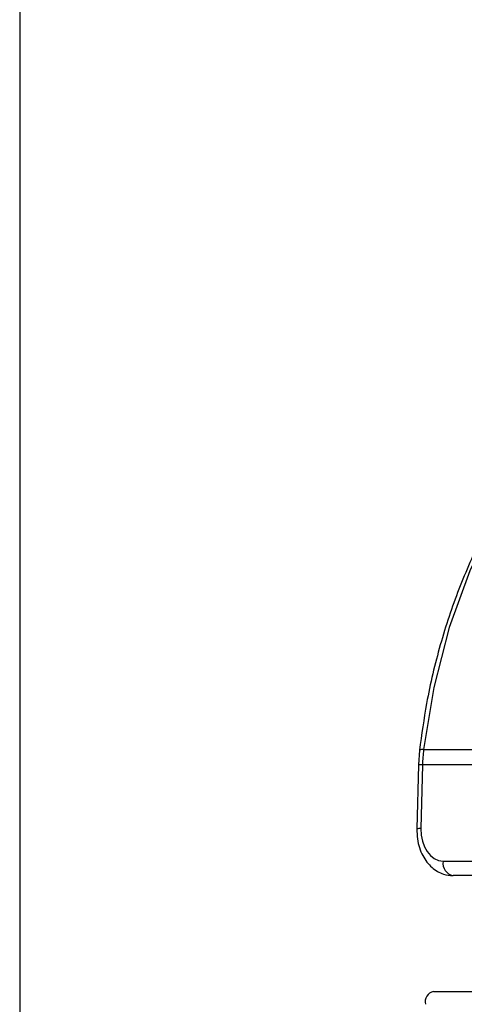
# Paper-space layout '2.5M DUO In-Ground Anchor' of a CAD drawing. Header units: millimetres. Extents: x 20 to 19291, y 40 to 15516.
# Tile 31 of 105: x 6948 to 6987, y 5854 to 5939. Entities that reach past the tile are written whole.
import ezdxf

# ---------------------------------------------------------------- set-up
doc = ezdxf.new("R2010")
doc.units = ezdxf.units.MM

psp = doc.layouts.new('2.5M DUO In-Ground Anchor')

# ---------------------------------------------------------------- linework, layer by layer
at = {"color": 8, "linetype": 'Continuous', "lineweight": 25, "ltscale": 2}
psp.add_line((6948.282, 7939.491), (6948.282, 2191.491), dxfattribs=at)
at = {"color": 7, "linetype": 'Continuous', "lineweight": 25, "ltscale": 2}
for p, q in [((6982.656, 5876.29), (6982.566, 5875.032)), ((6983.011, 5876.347), (6987.85, 5876.347)), ((6982.566, 5875.032), (6982.431, 5869.545)), ((6982.918, 5875.044), (6982.783, 5869.557)), ((6988.138, 5875.044), (6982.918, 5875.044)), ((6984.693, 5866.757), (7019.678, 5866.757)), ((7020.526, 5865.515), (6985.541, 5865.515)), ((6983.867, 5855.556), (7022.334, 5855.556))]:
    psp.add_line(p, q, dxfattribs=at)
at = {"color": 7, "linetype": 'Continuous', "lineweight": 25, "ltscale": 2, "flags": 128}
psp.add_lwpolyline([(7001.318, 5909.559), (6997.87, 5907.054), (6994.667, 5903.965), (6991.759, 5900.339), (6989.19, 5896.232), (6987.001, 5891.708), (6985.224, 5886.834), (6983.887, 5881.688), (6983.011, 5876.347)], dxfattribs=at)
at = {"color": 8, "linetype": 'Continuous', "lineweight": 25, "ltscale": 4}
for centre, radius, start, end in [((6982.912, 5875.834), 0.523, 79.03738, 119.24823), ((6982.816, 5872.92), 2.126, 87.25445, 96.74536), ((6982.68, 5867.444), 2.115, 87.21956, 96.76091)]:
    psp.add_arc(centre, radius, start, end, dxfattribs=at)
at = {"color": 7, "linetype": 'Continuous', "lineweight": 25, "ltscale": 4}
for centre, radius, start, end in [((6996.942, 5874.699), 14.028, 173.25563, 178.59275), ((6985.763, 5866.577), 1.085, 170.46338, 258.19133), ((6984.067, 5854.654), 0.924, 102.47955, 192.11415)]:
    psp.add_arc(centre, radius, start, end, dxfattribs=at)
psp.add_ellipse((6984.762, 5869.557), major_axis=(0.138, 2.798), ratio=0.706247, start_param=1.605618, end_param=3.176414, dxfattribs=at)
at = {"color": 7, "linetype": 'Continuous', "lineweight": 25, "ltscale": 2}
for points, knots in [([(7000.444, 5909.085), (7000.085, 5908.852), (6998.579, 5907.877), (6996.076, 5905.754), (6993.065, 5902.54), (6990.358, 5898.829), (6987.985, 5894.694), (6985.982, 5890.191), (6984.385, 5885.384), (6983.27, 5880.721), (6982.843, 5877.639), (6982.656, 5876.29)], [0, 0, 0, 0, 0.0385263, 0.1615684, 0.284864, 0.4084184, 0.5321308, 0.6559252, 0.7797454, 0.9035631, 1, 1, 1, 1]), ([(6982.431, 5869.545), (6982.439, 5869.25), (6982.46, 5868.439), (6982.859, 5867.227), (6983.656, 5866.186), (6984.608, 5865.605), (6985.262, 5865.542), (6985.541, 5865.515)], [0, 0, 0, 0, 0.145725, 0.400686, 0.632994, 0.843546, 1, 1, 1, 1])]:
    psp.add_open_spline(points, degree=3, knots=knots, dxfattribs=at)

doc.saveas('drawing.dxf')
